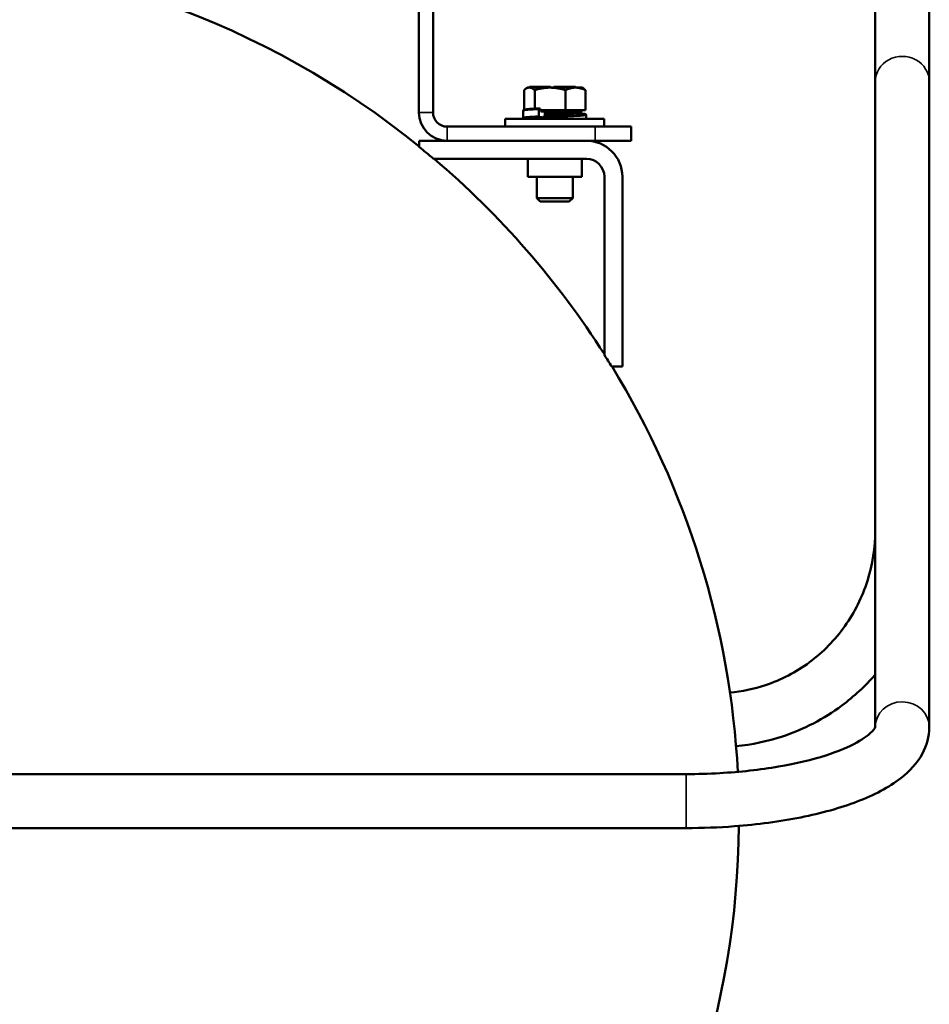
# Model space of a CAD drawing. Header units: inches. Extents: x 1 to 237, y 4 to 150.
# Tile 115 of 237: x 137 to 149, y 89 to 103. Entities that reach past the tile are written whole.
import ezdxf

# ---------------------------------------------------------------- set-up
doc = ezdxf.new("R2010")
doc.units = ezdxf.units.IN
doc.header["$LTSCALE"] = 7
doc.header["$MEASUREMENT"] = 0
doc.layers.add('Visible (ANSI)', color=7, linetype='Continuous', lineweight=50)
doc.layers.add('Visible Narrow (ANSI)', color=7, linetype='Continuous', lineweight=35)

msp = doc.modelspace()

# ---------------------------------------------------------------- linework, layer by layer
at = {"layer": 'Visible (ANSI)'}
for p, q in [((142.315, 101.79), (142.315, 107.252)), ((142.512, 101.79), (142.512, 107.252)), ((148.654, 105.036), (148.654, 102.217)), ((149.404, 102.217), (149.404, 105.036)), ((148.654, 102.217), (148.654, 93.252)), ((149.404, 102.217), (149.404, 93.25)), ((143.776, 102.101), (143.776, 101.827)), ((143.828, 102.135), (143.803, 102.121)), ((143.828, 102.135), (144.577, 102.135)), ((143.888, 102.145), (143.853, 102.145)), ((143.853, 102.135), (143.853, 102.145)), ((143.888, 102.145), (144.129, 102.145)), ((143.924, 102.101), (143.924, 101.839)), ((144.146, 102.145), (144.129, 102.145)), ((144.146, 102.135), (144.146, 102.145)), ((144.241, 102.145), (144.192, 102.145)), ((144.192, 102.135), (144.192, 102.145)), ((144.25, 102.145), (144.241, 102.145)), ((144.241, 102.135), (144.241, 102.145)), ((144.25, 102.145), (144.45, 102.145)), ((144.351, 102.101), (144.351, 101.822)), ((144.492, 102.145), (144.45, 102.145)), ((144.492, 102.135), (144.492, 102.145)), ((144.577, 102.135), (144.602, 102.121)), ((144.629, 102.101), (144.629, 101.822)), ((143.766, 101.813), (143.766, 101.719)), ((143.983, 101.833), (143.983, 101.739)), ((143.988, 101.846), (143.988, 101.846)), ((143.999, 101.847), (143.999, 101.822)), ((144.351, 101.822), (143.999, 101.822)), ((144.01, 101.822), (144.01, 101.802)), ((144.01, 101.802), (144.577, 101.802)), ((144.063, 101.734), (144.063, 101.785)), ((144.629, 101.822), (144.351, 101.822)), ((144.46, 101.777), (144.46, 101.765)), ((144.464, 101.765), (144.464, 101.765)), ((144.577, 101.822), (144.577, 101.802)), ((144.89, 101.702), (143.515, 101.702)), ((143.515, 101.593), (143.515, 101.702)), ((143.943, 101.723), (143.943, 101.723)), ((143.952, 101.709), (143.952, 101.702)), ((144.029, 101.702), (144.029, 101.715)), ((144.355, 101.752), (144.063, 101.752)), ((144.639, 101.753), (144.639, 101.702)), ((144.89, 101.593), (144.89, 101.702)), ((144.762, 101.593), (142.709, 101.593)), ((144.762, 101.593), (145.262, 101.593)), ((145.262, 101.396), (145.262, 101.593)), ((142.709, 101.396), (142.322, 101.396)), ((142.322, 101.396), (142.322, 101.31)), ((142.709, 101.396), (144.762, 101.396)), ((145.262, 101.396), (144.762, 101.396)), ((142.519, 101.146), (144.642, 101.146)), ((143.827, 101.146), (143.827, 100.896)), ((144.577, 101.146), (144.577, 100.896)), ((144.577, 100.896), (143.827, 100.896)), ((143.952, 100.896), (143.952, 100.6)), ((144.452, 100.896), (144.452, 100.6)), ((144.892, 100.896), (144.892, 98.42)), ((145.142, 98.26), (145.142, 100.896)), ((144.452, 100.6), (143.952, 100.6)), ((144, 100.552), (143.952, 100.6)), ((144.404, 100.552), (144, 100.552)), ((144.404, 100.552), (144.452, 100.6)), ((144.992, 98.26), (145.142, 98.26)), ((146.029, 92.599), (136.029, 92.599)), ((146.029, 91.849), (136.518, 91.849))]:
    msp.add_line(p, q, dxfattribs=at)
for centre, radius, start, end in [((134.762, 91.997), 12, 50.9521, 90), ((142.709, 101.79), 0.394, 180, 270), ((142.709, 101.79), 0.197, 180, 270), ((144.485, 101.777), 0.025, 90, 180), ((144.642, 100.896), 0.5, 0, 90), ((134.762, 91.997), 11.995, 49.7085, 50.9331), ((134.762, 91.997), 12, 32.4172, 49.6809), ((144.642, 100.896), 0.25, 0, 90), ((134.762, 91.997), 11.995, 31.4751, 32.3804), ((134.762, 91.997), 12, 148.5393, 359.435), ((134.762, 91.997), 12, 3.0238, 31.4607)]:
    msp.add_arc(centre, radius, start, end, dxfattribs=at)
for centre, major_axis, ratio, start_param, end_param in [((143.989, 101.833), (0, 0.0133), 0.452173, 0.025116, 1.565834), ((143.989, 101.739), (0, 0.0133), 0.452421, 1.566208, 3.110219), ((144.035, 101.715), (0, 0.0133), 0.452192, 0.030899, 1.574999), ((144.057, 101.734), (-0.0001, 0.0133), 0.452516, 4.44292, 4.703555)]:
    msp.add_ellipse(centre, major_axis=major_axis, ratio=ratio, start_param=start_param, end_param=end_param, dxfattribs=at)
for points, weights in [([(143.924, 102.101), (143.85, 102.164), (143.776, 102.101)], [1.6829226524, 1.94327169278, 1.6829226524]), ([(144.351, 102.101), (144.138, 102.164), (143.924, 102.101)], [1.6829226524, 1.94327169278, 1.6829226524]), ([(144.629, 102.101), (144.49, 102.164), (144.351, 102.101)], [1.6829226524, 1.94327169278, 1.6829226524]), ([(144.602, 102.121), (144.615, 102.113), (144.629, 102.101)], [1.75608400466, 1.72694810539, 1.6829226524])]:
    msp.add_rational_spline(points, weights, degree=2, dxfattribs=at)
for points, knots in [([(143.766, 101.813), (143.766, 101.816), (143.766, 101.818), (143.768, 101.822), (143.77, 101.823), (143.772, 101.825), (143.773, 101.826), (143.777, 101.828), (143.779, 101.829), (143.79, 101.831), (143.801, 101.833), (143.839, 101.837), (143.869, 101.84), (143.91, 101.842), (143.914, 101.842), (143.918, 101.843)], [0.0001532, 0.0001532, 0.0001532, 0.0001532, 0.032589, 0.032589, 0.062874, 0.062874, 0.1049043, 0.1049043, 0.1985621, 0.1985621, 0.4809494, 0.4809494, 0.8733153, 0.8733153, 0.9128769, 0.9128769, 0.9128769, 0.9128769]), ([(143.918, 101.843), (143.919, 101.843), (143.92, 101.842), (143.923, 101.841), (143.924, 101.84), (143.924, 101.839)], [0.00000164, 0.00000164, 0.00000164, 0.00000164, 0.02655027, 0.02655027, 0.05211346, 0.05211346, 0.05211346, 0.05211346]), ([(143.924, 101.839), (143.927, 101.84), (143.93, 101.842), (143.937, 101.843), (143.941, 101.844), (143.944, 101.844)], [0.000001, 0.000001, 0.000001, 0.000001, 0.02231171, 0.02231171, 0.04449264, 0.04449264, 0.04449264, 0.04449264]), ([(143.953, 101.844), (143.953, 101.844), (143.953, 101.844), (143.958, 101.845), (143.962, 101.845), (143.969, 101.845), (143.972, 101.845), (143.979, 101.846), (143.982, 101.846), (143.986, 101.846), (143.987, 101.846), (143.988, 101.846)], [0.98518978, 0.98518978, 0.98518978, 0.98518978, 0.98550725, 0.98550725, 0.99077957, 0.99077957, 0.99478417, 0.99478417, 0.99859476, 0.99859476, 0.99977673, 0.99977673, 0.99977673, 0.99977673]), ([(143.955, 101.844), (143.96, 101.845), (143.965, 101.845), (143.976, 101.845), (143.983, 101.846), (143.99, 101.846)], [0.02752872, 0.02752872, 0.02752872, 0.02752872, 0.0622248, 0.0622248, 0.11183218, 0.11183218, 0.11183218, 0.11183218]), ([(144.052, 101.802), (144.053, 101.802), (144.055, 101.801), (144.058, 101.799), (144.059, 101.797), (144.061, 101.792), (144.062, 101.789), (144.063, 101.786), (144.063, 101.786), (144.063, 101.785)], [0.09422613, 0.09422613, 0.09422613, 0.09422613, 0.11787203, 0.11787203, 0.14147345, 0.14147345, 0.16500843, 0.16500843, 0.16775874, 0.16775874, 0.16775874, 0.16775874]), ([(144.106, 101.734), (144.134, 101.736), (144.165, 101.738), (144.224, 101.742), (144.253, 101.744), (144.309, 101.748), (144.336, 101.75), (144.383, 101.754), (144.404, 101.756), (144.437, 101.76), (144.45, 101.762), (144.462, 101.765), (144.465, 101.766), (144.466, 101.766), (144.466, 101.766), (144.466, 101.766)], [0.00011, 0.00011, 0.00011, 0.00011, 0.230411, 0.230411, 0.452411, 0.452411, 0.673653, 0.673653, 0.893749, 0.893749, 1.111548, 1.111548, 1.214845, 1.214845, 1.234789, 1.234789, 1.234789, 1.234789]), ([(144.461, 101.784), (144.486, 101.782), (144.51, 101.781), (144.559, 101.777), (144.582, 101.775), (144.607, 101.772), (144.614, 101.771), (144.623, 101.769), (144.626, 101.768), (144.63, 101.766), (144.632, 101.766), (144.635, 101.763), (144.636, 101.762), (144.638, 101.758), (144.639, 101.755), (144.639, 101.753)], [0.1064135, 0.1064135, 0.1064135, 0.1064135, 0.3507732, 0.3507732, 0.6957649, 0.6957649, 0.8700731, 0.8700731, 0.9835042, 0.9835042, 1.0408295, 1.0408295, 1.0709323, 1.0709323, 1.1027745, 1.1027745, 1.1027745, 1.1027745]), ([(143.786, 101.702), (143.782, 101.703), (143.779, 101.703), (143.775, 101.705), (143.773, 101.706), (143.77, 101.709), (143.769, 101.71), (143.766, 101.714), (143.766, 101.716), (143.766, 101.719)], [0, 0, 0, 0, 0.1192957, 0.1192957, 0.1794752, 0.1794752, 0.2110008, 0.2110008, 0.2444646, 0.2444646, 0.2444646, 0.2444646]), ([(144.029, 101.718), (144.015, 101.717), (144.003, 101.716), (143.974, 101.713), (143.96, 101.711), (143.946, 101.708), (143.942, 101.707), (143.939, 101.706), (143.938, 101.706), (143.938, 101.706)], [0.0881551, 0.0881551, 0.0881551, 0.0881551, 0.2223636, 0.2223636, 0.4403486, 0.4403486, 0.5436099, 0.5436099, 0.5972433, 0.5972433, 0.5972433, 0.5972433]), ([(143.988, 101.725), (144, 101.725), (144.011, 101.724), (144.025, 101.723), (144.027, 101.723), (144.03, 101.723)], [0.0000044, 0.0000044, 0.0000044, 0.0000044, 0.189659, 0.189659, 0.229898, 0.229898, 0.229898, 0.229898]), ([(144.035, 101.729), (144.046, 101.729), (144.058, 101.73), (144.078, 101.732), (144.087, 101.732), (144.096, 101.733)], [0.000001, 0.000001, 0.000001, 0.000001, 0.1891399, 0.1891399, 0.3399663, 0.3399663, 0.3399663, 0.3399663]), ([(148.654, 95.987), (148.654, 95.749), (148.618, 95.511), (148.474, 95.059), (148.367, 94.845), (148.095, 94.462), (147.929, 94.292), (147.555, 94.015), (147.347, 93.906), (146.969, 93.781), (146.803, 93.746), (146.636, 93.732)], [1.570796, 1.570796, 1.570796, 1.570796, 1.884956, 1.884956, 2.199115, 2.199115, 2.513274, 2.513274, 2.827433, 2.827433, 3.056371, 3.056371, 3.056371, 3.056371]), ([(148.654, 93.981), (148.515, 93.821), (148.359, 93.677), (147.939, 93.365), (147.66, 93.22), (147.156, 93.053), (146.94, 93.007), (146.721, 92.986)], [2.300606, 2.300606, 2.300606, 2.300606, 2.5132741, 2.5132741, 2.8274334, 2.8274334, 3.0496085, 3.0496085, 3.0496085, 3.0496085]), ([(148.655, 93.253), (148.655, 93.253), (148.649, 93.231), (148.572, 93.15), (148.5, 93.094), (148.287, 92.976), (148.14, 92.914), (147.776, 92.797), (147.553, 92.744), (147.056, 92.658), (146.779, 92.628), (146.341, 92.603), (146.185, 92.599), (146.029, 92.599)], [3.219062, 3.219062, 3.219062, 3.219062, 3.455752, 3.455752, 3.696211, 3.696211, 3.959398, 3.959398, 4.247799, 4.247799, 4.549693, 4.549693, 4.712389, 4.712389, 4.712389, 4.712389]), ([(149.404, 93.25), (149.404, 93.121), (149.368, 92.994), (149.236, 92.749), (149.131, 92.638), (148.841, 92.412), (148.638, 92.307), (148.171, 92.128), (147.906, 92.054), (147.33, 91.939), (147.019, 91.897), (146.478, 91.857), (146.254, 91.849), (146.029, 91.849)], [3.141593, 3.141593, 3.141593, 3.141593, 3.323554, 3.323554, 3.554709, 3.554709, 3.868869, 3.868869, 4.183028, 4.183028, 4.497187, 4.497187, 4.712389, 4.712389, 4.712389, 4.712389])]:
    msp.add_open_spline(points, degree=3, knots=knots, dxfattribs=at)
for points in [[(143.944, 101.844), (143.947, 101.844), (143.95, 101.844), (143.953, 101.844)], [(143.999, 101.847), (143.995, 101.847), (143.992, 101.846), (143.988, 101.846)], [(144.096, 101.733), (144.1, 101.733), (144.103, 101.733), (144.106, 101.734)]]:
    msp.add_open_spline(points, degree=3, dxfattribs=at)
at = {"layer": 'Visible Narrow (ANSI)'}
for p, q in [((143.888, 102.135), (143.888, 102.145)), ((144.129, 102.135), (144.129, 102.145)), ((144.25, 102.135), (144.25, 102.145)), ((144.45, 102.135), (144.45, 102.145)), ((142.315, 101.79), (142.512, 101.79)), ((144.063, 101.777), (144.46, 101.777)), ((142.709, 101.593), (142.709, 101.396)), ((144.762, 101.593), (144.762, 101.396)), ((146.029, 92.599), (146.029, 91.849))]:
    msp.add_line(p, q, dxfattribs=at)
for centre, end_param in [((149.029, 102.217), 3.141593), ((149.029, 93.25), 3.134249)]:
    msp.add_ellipse(centre, major_axis=(0.375, 0), ratio=0.939693, start_param=0, end_param=end_param, dxfattribs=at)
for points, knots in [([(143.766, 101.813), (143.766, 101.813), (143.766, 101.814), (143.766, 101.814), (143.766, 101.814), (143.768, 101.815), (143.769, 101.816), (143.774, 101.817), (143.776, 101.817), (143.779, 101.818), (143.779, 101.818), (143.783, 101.819), (143.787, 101.819), (143.795, 101.82), (143.8, 101.821), (143.807, 101.822), (143.809, 101.822), (143.815, 101.822), (143.819, 101.823), (143.829, 101.824), (143.835, 101.824), (143.841, 101.825), (143.842, 101.825), (143.848, 101.825), (143.853, 101.826), (143.861, 101.826), (143.862, 101.826), (143.87, 101.827), (143.878, 101.827), (143.895, 101.828), (143.904, 101.829), (143.917, 101.83), (143.92, 101.83), (143.93, 101.83), (143.939, 101.831), (143.951, 101.831), (143.955, 101.831), (143.962, 101.832), (143.966, 101.832), (143.972, 101.832), (143.975, 101.832), (143.979, 101.833), (143.981, 101.833), (143.983, 101.833)], [0.8289308, 0.8289308, 0.8289308, 0.8289308, 0.8354909, 0.8354909, 0.8405797, 0.8405797, 0.8550725, 0.8550725, 0.8689318, 0.8689318, 0.8695652, 0.8695652, 0.884058, 0.884058, 0.8985507, 0.8985507, 0.9030477, 0.9030477, 0.9130435, 0.9130435, 0.9266606, 0.9266606, 0.9275362, 0.9275362, 0.9395132, 0.9395132, 0.942029, 0.942029, 0.9565217, 0.9565217, 0.9710145, 0.9710145, 0.9750899, 0.9750899, 0.9855072, 0.9855072, 0.9904796, 0.9904796, 0.99465, 0.99465, 0.9981743, 0.9981743, 1, 1, 1, 1]), ([(144.035, 101.729), (144.038, 101.729), (144.042, 101.729), (144.05, 101.729), (144.054, 101.73), (144.064, 101.73), (144.07, 101.73), (144.082, 101.731), (144.088, 101.731), (144.101, 101.732), (144.108, 101.732), (144.126, 101.733), (144.137, 101.733), (144.148, 101.734), (144.15, 101.734), (144.161, 101.734), (144.171, 101.735), (144.183, 101.735), (144.184, 101.735), (144.198, 101.736), (144.209, 101.737), (144.232, 101.738), (144.243, 101.738), (144.255, 101.739), (144.256, 101.739), (144.26, 101.739), (144.265, 101.739), (144.277, 101.74), (144.284, 101.74), (144.304, 101.741), (144.316, 101.741), (144.336, 101.742), (144.345, 101.743), (144.357, 101.743), (144.36, 101.744), (144.375, 101.744), (144.386, 101.745), (144.409, 101.746), (144.42, 101.747), (144.431, 101.747), (144.432, 101.747), (144.443, 101.748), (144.452, 101.748), (144.472, 101.749), (144.482, 101.75), (144.494, 101.751), (144.498, 101.751), (144.507, 101.752), (144.512, 101.752), (144.526, 101.753), (144.534, 101.753), (144.547, 101.754), (144.552, 101.755), (144.559, 101.755), (144.561, 101.756), (144.569, 101.756), (144.575, 101.757), (144.587, 101.758), (144.592, 101.759), (144.597, 101.759), (144.597, 101.759), (144.602, 101.76), (144.605, 101.76), (144.612, 101.761), (144.615, 101.762), (144.619, 101.763), (144.62, 101.763), (144.622, 101.764), (144.623, 101.764), (144.625, 101.765), (144.625, 101.765), (144.626, 101.766), (144.626, 101.767), (144.625, 101.767), (144.625, 101.768), (144.624, 101.768), (144.622, 101.769), (144.618, 101.77), (144.615, 101.771), (144.612, 101.771), (144.612, 101.771), (144.609, 101.772), (144.605, 101.772), (144.597, 101.773), (144.592, 101.774), (144.585, 101.775), (144.583, 101.775), (144.577, 101.776), (144.573, 101.776), (144.563, 101.777), (144.556, 101.777), (144.544, 101.778), (144.538, 101.779), (144.53, 101.779), (144.528, 101.78), (144.517, 101.78), (144.509, 101.781), (144.491, 101.782), (144.481, 101.783), (144.471, 101.783), (144.471, 101.783), (144.467, 101.783), (144.464, 101.784), (144.461, 101.784)], [0, 0, 0, 0, 0.0038521, 0.0038521, 0.0083992, 0.0083992, 0.0144928, 0.0144928, 0.0209761, 0.0209761, 0.0289855, 0.0289855, 0.0417878, 0.0417878, 0.0434783, 0.0434783, 0.0557352, 0.0557352, 0.057971, 0.057971, 0.0724638, 0.0724638, 0.0861705, 0.0861705, 0.0869565, 0.0869565, 0.0921568, 0.0921568, 0.1014493, 0.1014493, 0.115942, 0.115942, 0.1268732, 0.1268732, 0.1304348, 0.1304348, 0.1449275, 0.1449275, 0.1594203, 0.1594203, 0.1604898, 0.1604898, 0.173913, 0.173913, 0.1884058, 0.1884058, 0.1940643, 0.1940643, 0.2028986, 0.2028986, 0.2173913, 0.2173913, 0.2279362, 0.2279362, 0.2318841, 0.2318841, 0.2463768, 0.2463768, 0.2608696, 0.2608696, 0.2617533, 0.2617533, 0.2753623, 0.2753623, 0.2898551, 0.2898551, 0.2954913, 0.2954913, 0.3043478, 0.3043478, 0.3188406, 0.3188406, 0.3292397, 0.3292397, 0.3333333, 0.3333333, 0.3478261, 0.3478261, 0.3623188, 0.3623188, 0.3630392, 0.3630392, 0.3768116, 0.3768116, 0.3913043, 0.3913043, 0.3968366, 0.3968366, 0.4057971, 0.4057971, 0.4202899, 0.4202899, 0.4305826, 0.4305826, 0.4347826, 0.4347826, 0.4492754, 0.4492754, 0.4637681, 0.4637681, 0.4643278, 0.4643278, 0.4690942, 0.4690942, 0.4690942, 0.4690942]), ([(144.106, 101.734), (144.114, 101.734), (144.131, 101.735), (144.157, 101.737), (144.184, 101.739), (144.212, 101.741), (144.24, 101.743), (144.267, 101.745), (144.294, 101.747), (144.319, 101.749), (144.344, 101.751), (144.367, 101.753), (144.388, 101.755), (144.407, 101.757), (144.424, 101.759), (144.439, 101.761), (144.452, 101.763), (144.462, 101.764), (144.469, 101.766), (144.474, 101.768), (144.475, 101.77), (144.474, 101.772), (144.47, 101.774), (144.465, 101.776), (144.461, 101.777), (144.46, 101.777)], [0.0020862, 0.0020862, 0.0020862, 0.0020862, 0.0166667, 0.0333333, 0.05, 0.0666667, 0.0833333, 0.1, 0.1166667, 0.1333333, 0.15, 0.1666667, 0.1833333, 0.2, 0.2166667, 0.2333333, 0.25, 0.2666667, 0.2833333, 0.3, 0.3166667, 0.3333333, 0.35, 0.3666667, 0.3738142, 0.3738142, 0.3738142, 0.3738142]), ([(143.766, 101.719), (143.766, 101.719), (143.766, 101.719), (143.766, 101.719), (143.766, 101.72), (143.766, 101.72), (143.766, 101.72), (143.766, 101.72), (143.767, 101.721), (143.768, 101.721), (143.769, 101.721), (143.771, 101.722), (143.772, 101.722), (143.774, 101.723), (143.775, 101.723), (143.778, 101.724), (143.778, 101.724), (143.78, 101.724), (143.781, 101.724), (143.783, 101.725), (143.785, 101.725), (143.789, 101.725), (143.791, 101.726), (143.796, 101.726), (143.798, 101.727), (143.803, 101.727), (143.806, 101.727), (143.809, 101.728), (143.81, 101.728), (143.813, 101.728), (143.815, 101.728), (143.821, 101.729), (143.825, 101.729), (143.832, 101.73), (143.835, 101.73), (143.843, 101.731), (143.847, 101.731), (143.854, 101.731), (143.856, 101.732), (143.86, 101.732), (143.861, 101.732), (143.867, 101.732), (143.871, 101.733), (143.879, 101.733), (143.883, 101.734), (143.891, 101.734), (143.895, 101.734), (143.904, 101.735), (143.909, 101.735), (143.916, 101.736), (143.92, 101.736), (143.925, 101.736), (143.927, 101.736), (143.934, 101.736), (143.939, 101.737), (143.949, 101.737), (143.952, 101.737), (143.958, 101.738), (143.961, 101.738), (143.967, 101.738), (143.972, 101.738), (143.978, 101.739), (143.98, 101.739), (143.983, 101.739)], [0.8319168, 0.8319168, 0.8319168, 0.8319168, 0.8321168, 0.8321168, 0.838573, 0.838573, 0.8394161, 0.8394161, 0.8467153, 0.8467153, 0.8540146, 0.8540146, 0.8613139, 0.8613139, 0.8686131, 0.8686131, 0.8723222, 0.8723222, 0.8759124, 0.8759124, 0.8832117, 0.8832117, 0.8905109, 0.8905109, 0.8978102, 0.8978102, 0.9051095, 0.9051095, 0.9067513, 0.9067513, 0.9124088, 0.9124088, 0.919708, 0.919708, 0.9270073, 0.9270073, 0.9343066, 0.9343066, 0.939599, 0.939599, 0.9416058, 0.9416058, 0.9489051, 0.9489051, 0.9562044, 0.9562044, 0.9635036, 0.9635036, 0.9708029, 0.9708029, 0.9754328, 0.9754328, 0.9781022, 0.9781022, 0.9854015, 0.9854015, 0.9899667, 0.9899667, 0.9927007, 0.9927007, 0.9974854, 0.9974854, 1, 1, 1, 1]), ([(143.787, 101.702), (143.787, 101.702), (143.785, 101.702), (143.782, 101.703), (143.78, 101.704), (143.779, 101.705), (143.778, 101.706), (143.779, 101.707), (143.78, 101.707), (143.782, 101.708), (143.785, 101.709), (143.789, 101.71), (143.794, 101.711), (143.799, 101.712), (143.805, 101.713), (143.812, 101.713), (143.82, 101.714), (143.829, 101.715), (143.839, 101.716), (143.849, 101.717), (143.861, 101.718), (143.872, 101.719), (143.884, 101.72), (143.896, 101.72), (143.908, 101.721), (143.921, 101.722), (143.935, 101.723), (143.951, 101.724), (143.969, 101.724), (143.982, 101.725), (143.988, 101.725)], [0.7994476, 0.7994476, 0.7994476, 0.7994476, 0.8029197, 0.810219, 0.8175182, 0.8248175, 0.8321168, 0.8394161, 0.8467153, 0.8540146, 0.8613139, 0.8686131, 0.8759124, 0.8832117, 0.8905109, 0.8978102, 0.9051095, 0.9124088, 0.919708, 0.9270073, 0.9343066, 0.9416058, 0.9489051, 0.9562044, 0.9635036, 0.9708029, 0.9781022, 0.9854015, 0.9927007, 1, 1, 1, 1]), ([(143.93, 101.702), (143.93, 101.702), (143.931, 101.703), (143.934, 101.705), (143.941, 101.707), (143.95, 101.709), (143.962, 101.711), (143.976, 101.713), (143.993, 101.715), (144.011, 101.717), (144.023, 101.718), (144.029, 101.718)], [0.8384364, 0.8384364, 0.8384364, 0.8384364, 0.85, 0.8666667, 0.8833333, 0.9, 0.9166667, 0.9333333, 0.95, 0.9666667, 0.9798297, 0.9798297, 0.9798297, 0.9798297]), ([(144.029, 101.715), (144.032, 101.716), (144.036, 101.716), (144.044, 101.716), (144.048, 101.716), (144.058, 101.717), (144.064, 101.717), (144.07, 101.717), (144.07, 101.717), (144.077, 101.717), (144.084, 101.718), (144.097, 101.718), (144.104, 101.719), (144.124, 101.719), (144.137, 101.72), (144.16, 101.721), (144.17, 101.721), (144.182, 101.722), (144.184, 101.722), (144.196, 101.723), (144.207, 101.723), (144.219, 101.724), (144.22, 101.724), (144.232, 101.724), (144.243, 101.725), (144.255, 101.725), (144.256, 101.725), (144.262, 101.726), (144.266, 101.726), (144.279, 101.726), (144.286, 101.727), (144.306, 101.728), (144.319, 101.728), (144.34, 101.729), (144.35, 101.73), (144.362, 101.73), (144.364, 101.73), (144.379, 101.731), (144.391, 101.731), (144.415, 101.733), (144.426, 101.733), (144.438, 101.734), (144.439, 101.734), (144.45, 101.734), (144.46, 101.735), (144.48, 101.736), (144.49, 101.737), (144.503, 101.737), (144.507, 101.738), (144.516, 101.738), (144.522, 101.739), (144.535, 101.74), (144.544, 101.74), (144.557, 101.741), (144.563, 101.742), (144.57, 101.742), (144.572, 101.742), (144.58, 101.743), (144.587, 101.744), (144.598, 101.745), (144.604, 101.745), (144.609, 101.746), (144.609, 101.746), (144.614, 101.746), (144.618, 101.747), (144.625, 101.748), (144.628, 101.749), (144.631, 101.749), (144.632, 101.75), (144.634, 101.75), (144.635, 101.751), (144.638, 101.752), (144.638, 101.752), (144.639, 101.753), (144.639, 101.753), (144.639, 101.753)], [0, 0, 0, 0, 0.0037754, 0.0037754, 0.0082286, 0.0082286, 0.0140852, 0.0140852, 0.0144928, 0.0144928, 0.02137, 0.02137, 0.0289855, 0.0289855, 0.0434783, 0.0434783, 0.0558985, 0.0558985, 0.057971, 0.057971, 0.0712181, 0.0712181, 0.0724638, 0.0724638, 0.0858599, 0.0858599, 0.0869565, 0.0869565, 0.092397, 0.092397, 0.1014493, 0.1014493, 0.115942, 0.115942, 0.1270688, 0.1270688, 0.1304348, 0.1304348, 0.1449275, 0.1449275, 0.1594203, 0.1594203, 0.1606777, 0.1606777, 0.173913, 0.173913, 0.1884058, 0.1884058, 0.1942258, 0.1942258, 0.2028986, 0.2028986, 0.2173913, 0.2173913, 0.228076, 0.228076, 0.2318841, 0.2318841, 0.2463768, 0.2463768, 0.2608696, 0.2608696, 0.2618721, 0.2618721, 0.2753623, 0.2753623, 0.2898551, 0.2898551, 0.2955889, 0.2955889, 0.3043478, 0.3043478, 0.3188406, 0.3188406, 0.3213193, 0.3213193, 0.3213193, 0.3213193])]:
    msp.add_open_spline(points, degree=3, knots=knots, dxfattribs=at)
for points in [[(143.988, 101.846), (143.988, 101.846), (143.988, 101.846), (143.988, 101.846)], [(143.978, 101.725), (143.978, 101.725), (143.978, 101.725), (143.978, 101.725)]]:
    msp.add_open_spline(points, degree=3, dxfattribs=at)

doc.saveas('drawing.dxf')
